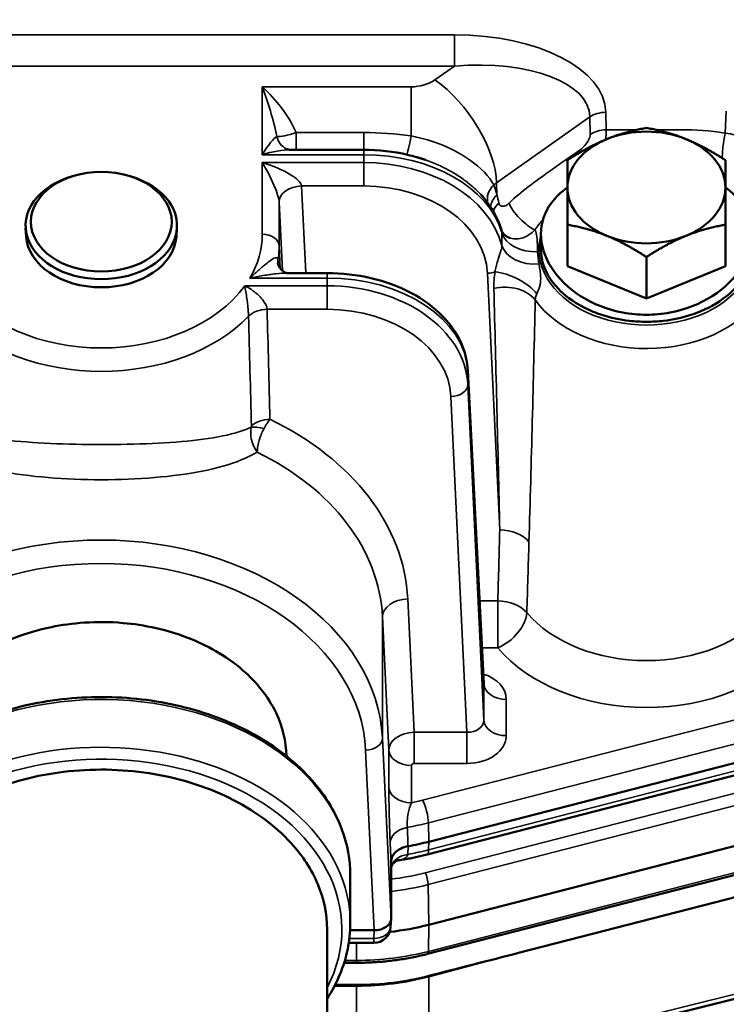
# Model space of a CAD drawing. Header units: inches. Extents: x 1 to 271, y 5 to 171.
# Tile 101 of 256: x 90.15 to 92.66, y 140.82 to 144.32. Entities that reach past the tile are written whole.
import ezdxf

# ---------------------------------------------------------------- set-up
doc = ezdxf.new("R2010")
doc.units = ezdxf.units.IN
doc.header["$LTSCALE"] = 8
doc.header["$MEASUREMENT"] = 0
for name, color, linetype, lineweight in [('Dimension (ANSI)', 7, 'Continuous', 25), ('Visible (ANSI)', 7, 'Continuous', 50), ('Visible Narrow (ANSI)', 7, 'Continuous', 35)]:
    doc.layers.add(name, color=color, linetype=linetype, lineweight=lineweight)
doc.styles.add('Dimension Text', font='tahoma.ttf')
doc.dimstyles.new('Dual Dimension', dxfattribs={"dimscale": 8, "dimtxt": 0.12, "dimasz": 0.098425, "dimexe": 0.125, "dimexo": 0.0625, "dimgap": 0.031496, "dimtad": 0, "dimtih": 1, "dimtoh": 1, "dimrnd": 1e-08, "dimzin": 4, "dimdsep": 46, "dimtxsty": 'Dimension Text', "dimcen": 0.09, "dimdle": 0.393701, "dimclrd": 256, "dimclre": 256, "dimclrt": 256, "dimadec": 0, "dimazin": 1, "dimtfac": 1, "dimtofl": 0, "dimtmove": 0, "dimatfit": 3, "dimfxl": 1, "dimtolj": 1, "dimtzin": 4, "dimlwd": -1, "dimlwe": -1, "dimarcsym": 0})

# ---------------------------------------------------------------- blocks, each defined once
blk = doc.blocks.new('*D8')
at = {"layer": 'Defpoints', "color": 0, "transparency": 16777216}
for p in [(31.1253, 157.8267), (31.1253, 142.633), (107.5398, 142.633)]:
    blk.add_point(p, dxfattribs=at)
at = {"layer": 'Dimension (ANSI)', "transparency": 16777216}
for p, q in [((31.1253, 143.133), (31.1253, 158.8267)), ((107.5398, 143.133), (107.5398, 158.8267)), ((31.9127, 157.8267), (64.5433, 157.8267)), ((106.7524, 157.8267), (74.1218, 157.8267))]:
    blk.add_line(p, q, dxfattribs=at)
for points in [[(31.9127, 157.9579), (31.9127, 157.6955), (31.1253, 157.8267)], [(106.7524, 157.9579), (106.7524, 157.6955), (107.5398, 157.8267)]]:
    blk.add_solid(points, dxfattribs=at)
at = {"layer": 'Dimension (ANSI)', "transparency": 16777216, "insert": (69.3326, 157.8267), "char_height": 0.96, "attachment_point": 5, "style": 'Dimension Text'}
blk.add_mtext('\\A1;{\\H3.0x;(}\\S76.41^ 1940.9 mm;{\\H3.0x;)}', dxfattribs=at)

msp = doc.modelspace()

# ---------------------------------------------------------------- linework, layer by layer
at = {"layer": 'Visible (ANSI)'}
for p, q in [((91.6367, 144.0963), (91.6366, 144.0963)), ((91.0313, 144.0152), (91.0312, 144.0152)), ((91.1074, 143.8581), (91.3692, 143.8581)), ((90.3623, 143.7713), (90.3568, 143.7701)), ((90.5103, 143.7713), (90.5158, 143.7701)), ((90.1694, 143.5494), (90.1675, 143.5796)), ((90.7032, 143.5494), (90.7051, 143.5796)), ((91.9988, 143.505), (91.9988, 143.5588)), ((92.0928, 143.444), (92.0928, 143.5918)), ((92.6548, 143.444), (92.6548, 143.5918)), ((92.0008, 143.5313), (92.0008, 143.5313)), ((92.3738, 143.3293), (92.3738, 143.477)), ((91.0962, 143.4197), (91.2392, 143.4197)), ((91.2392, 143.4197), (91.2392, 143.4197)), ((92.3738, 143.3293), (92.0928, 143.444)), ((92.6548, 143.444), (92.3738, 143.3293)), ((90.9679, 143.3621), (90.9679, 143.3621)), ((92.5429, 143.3045), (92.5429, 143.3045)), ((91.7389, 143.073), (91.7958, 141.9604)), ((91.8484, 142.6844), (91.8484, 142.6844)), ((91.9607, 142.616), (91.9607, 142.616)), ((91.423, 141.8588), (91.4231, 141.8588)), ((93.2941, 141.834), (91.6, 141.398)), ((93.3409, 141.8021), (91.5939, 141.3524)), ((91.6, 141.1028), (93.3789, 141.5606)), ((93.3748, 141.4571), (91.5959, 140.9992)), ((93.3789, 141.3785), (91.9191, 141.0028)), ((91.4662, 141.1256), (91.4662, 141.3273)), ((91.3213, 141.2779), (91.3213, 141.1082)), ((91.4662, 141.124), (91.4647, 141.0953)), ((91.4063, 141.0832), (91.3206, 141.0832)), ((91.4048, 141.0383), (91.316, 141.0383)), ((93.3728, 141.0097), (91.5939, 140.5679)), ((91.3435, 140.9677), (91.2995, 140.9677)), ((91.3435, 140.8888), (91.267, 140.8888))]:
    msp.add_line(p, q, dxfattribs=at)
for centre, radius, start, end in [((91.261, 142.1759), 0.19, 302.3453, 302.3553), ((91.4048, 141.0983), 0.06, 270, 357.0706)]:
    msp.add_arc(centre, radius, start, end, dxfattribs=at)
for centre, major_axis, ratio, start_param, end_param in [((92.3738, 143.7242), (-0.281, 0), 0.707107, 4.18879, 5.235988), ((92.3738, 143.7242), (-0.281, 0), 0.707107, 5.235988, 6.283185), ((92.3738, 143.7242), (0.281, 0), 0.707107, 0, 1.047198), ((91.0084, 143.7981), (0.1394, 0.0461), 0.275446, 0.694575, 0.694863), ((90.4363, 143.5883), (-0.2691, 0), 0.707107, 5.012411, 10.695553), ((92.3738, 143.7242), (-0.281, 0), 0.707107, 0, 1.047198), ((92.3738, 143.7242), (0.281, 0), 0.707107, 5.235988, 6.283185), ((90.4363, 143.5581), (0.2671, 0), 0.707107, 3.187323, 6.237455), ((92.3738, 143.7242), (0.281, 0), 0.707107, 4.18879, 5.235988), ((91.1437, 143.4621), (-0.0799, -0.0046), 0.730795, 6.27936, 6.282193), ((91.7357, 141.9608), (-0.0601, 0.0033), 0.673273, 3.212243, 3.212788), ((91.3435, 141.8964), (-0.75, 0), 0.707107, 1.817582, 1.919862), ((91.4062, 141.1256), (-0.06, 0.0001), 0.707105, 1.573232, 3.142811), ((91.3435, 141.6011), (0.75, 0), 0.707107, 4.869809, 5.061455), ((91.878, 141.0826), (-9.442, -2.4299), 0.008969, 1.539027, 1.572835), ((91.3758, 141.2878), (-0.6481, -0.0319), 0.613601, 1.4907, 1.89352)]:
    msp.add_ellipse(centre, major_axis=major_axis, ratio=ratio, start_param=start_param, end_param=end_param, dxfattribs=at)
msp.add_ellipse((90.4363, 143.6023), major_axis=(0.2503, 0), ratio=0.707107, dxfattribs=at)
for points, knots in [([(91.0084, 144.0821), (91.0085, 144.082), (91.0085, 144.0819), (91.0091, 144.0813), (91.0097, 144.0808), (91.0102, 144.0804)], [-0.001277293, -0.001277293, -0.001277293, -0.001277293, 0, 0, 0.007782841, 0.007782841, 0.007782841, 0.007782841]), ([(91.0091, 144.0799), (91.0089, 144.0806), (91.0087, 144.0812), (91.0084, 144.0819), (91.0084, 144.082), (91.0084, 144.0821)], [-0.007669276, -0.007669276, -0.007669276, -0.007669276, 0, 0, 0.001277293, 0.001277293, 0.001277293, 0.001277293]), ([(91.0937, 143.8619), (91.0981, 143.8597), (91.102, 143.8587), (91.1056, 143.8582), (91.1065, 143.8581), (91.107, 143.8581)], [0.00008476, 0.00008476, 0.00008476, 0.00008476, 0.06098463, 0.06098463, 0.09022549, 0.09022549, 0.09022549, 0.09022549]), ([(91.3692, 143.8581), (91.4219, 143.8581), (91.4751, 143.8519), (91.5464, 143.8353), (91.5672, 143.8293), (91.5874, 143.8224)], [0, 0, 0, 0, 0.4010461, 0.4010461, 0.5713722, 0.5713722, 0.5713722, 0.5713722]), ([(91.7844, 143.6998), (91.8146, 143.6674), (91.8381, 143.6303), (91.8548, 143.5848), (91.8569, 143.5783), (91.8588, 143.5718)], [0, 0, 0, 0, 0.4047348, 0.4047348, 0.4712333, 0.4712333, 0.4712333, 0.4712333]), ([(92.0928, 143.7237), (92.0701, 143.7077), (92.0194, 143.6597), (91.9988, 143.5984), (91.9988, 143.5588)], [0.8471903, 0.8471903, 0.8471903, 0.8471903, 1.1219974, 1.5707963, 1.5707963, 1.5707963, 1.5707963]), ([(92.7488, 143.5588), (92.7488, 143.5984), (92.7282, 143.6597), (92.6775, 143.7077), (92.6548, 143.7237)], [-1.5707963, -1.5707963, -1.5707963, -1.5707963, -1.1219974, -0.8470891, -0.8470891, -0.8470891, -0.8470891]), ([(91.8588, 143.5717), (91.8599, 143.5678), (91.862, 143.5637), (91.87, 143.5546), (91.8767, 143.5493), (91.8852, 143.5459)], [0, 0, 0, 0, 0.1034244, 0.1034244, 0.2143426, 0.2143426, 0.2143426, 0.2143426]), ([(91.9988, 143.5588), (91.9988, 143.5191), (92.0244, 143.4365), (92.132, 143.3303), (92.2616, 143.2794), (92.3458, 143.2717), (92.3738, 143.2717)], [1.570796, 1.570796, 1.570796, 1.570796, 2.019595, 2.468394, 2.917193, 3.141593, 3.141593, 3.141593, 3.141593]), ([(92.3738, 143.2717), (92.4019, 143.2717), (92.486, 143.2793), (92.6156, 143.3304), (92.7232, 143.4364), (92.7488, 143.5191), (92.7488, 143.5588)], [-3.141589, -3.141589, -3.141589, -3.141589, -2.917193, -2.468394, -2.019595, -1.570796, -1.570796, -1.570796, -1.570796]), ([(91.9988, 143.505), (91.9988, 143.4969), (91.9994, 143.4887), (92.0019, 143.471), (92.0041, 143.4615), (92.0153, 143.4253), (92.0313, 143.3945), (92.0802, 143.3436), (92.1102, 143.3182), (92.1743, 143.2863), (92.1946, 143.278), (92.2467, 143.2611), (92.2796, 143.254), (92.3336, 143.2478), (92.3539, 143.2466), (92.3946, 143.2467), (92.4148, 143.2478), (92.4684, 143.254), (92.5008, 143.2611), (92.5526, 143.2779), (92.5729, 143.2861), (92.6342, 143.3166), (92.6648, 143.341), (92.7196, 143.3977), (92.7338, 143.43), (92.7436, 143.4614), (92.7457, 143.471), (92.7482, 143.4887), (92.7488, 143.4969), (92.7488, 143.505)], [0, 0, 0, 0, 0.087775, 0.087775, 0.191925, 0.191925, 0.486663, 0.486663, 0.676212, 0.676212, 0.756351, 0.756351, 0.873523, 0.873523, 0.942997, 0.942997, 1.012112, 1.012112, 1.128023, 1.128023, 1.208169, 1.208169, 1.386354, 1.386354, 1.662858, 1.662858, 1.781547, 1.781547, 1.881508, 1.881508, 1.881508, 1.881508]), ([(91.0638, 143.4576), (91.064, 143.4557), (91.0644, 143.453), (91.0663, 143.4468), (91.0679, 143.443), (91.0733, 143.4345), (91.0777, 143.4299), (91.0845, 143.4248), (91.0868, 143.4234), (91.092, 143.4209), (91.0945, 143.4202), (91.0965, 143.4198), (91.0968, 143.4198), (91.0971, 143.4197)], [0, 0, 0, 0, 0.0391129, 0.0391129, 0.0857425, 0.0857425, 0.1503944, 0.1503944, 0.184546, 0.184546, 0.2366078, 0.2366078, 0.2533882, 0.2533882, 0.2533882, 0.2533882]), ([(91.2392, 143.4197), (91.2915, 143.4197), (91.3443, 143.4136), (91.4447, 143.3903), (91.4935, 143.3726), (91.5803, 143.3268), (91.6193, 143.298), (91.6816, 143.233), (91.7059, 143.1959), (91.7313, 143.1297), (91.7375, 143.1013), (91.7389, 143.073)], [0, 0, 0, 0, 0.398156, 0.398156, 0.804226, 0.804226, 1.216665, 1.216665, 1.623805, 1.623805, 1.904956, 1.904956, 1.904956, 1.904956]), ([(89.7786, 141.703), (89.7792, 141.7428), (89.7866, 141.7825), (89.815, 141.8611), (89.8365, 141.8996), (89.901, 141.9825), (89.9545, 142.0332), (90.0894, 142.1101), (90.1652, 142.1421), (90.3299, 142.1757), (90.4166, 142.1842), (90.587, 142.1693), (90.6715, 142.1529), (90.8209, 142.0919), (90.8905, 142.0532), (90.9858, 141.9653), (91.0276, 141.9187), (91.0807, 141.8071), (91.0932, 141.7551), (91.094, 141.703)], [0.017902, 0.017902, 0.017902, 0.017902, 0.43211, 0.43211, 0.865453, 0.865453, 1.425336, 1.425336, 1.844746, 1.844746, 2.157735, 2.157735, 2.392277, 2.392277, 2.568127, 2.568127, 2.667894, 2.667894, 2.74657, 2.74657, 2.74657, 2.74657]), ([(91.7958, 141.9603), (91.7959, 141.9594), (91.7961, 141.9586), (91.7962, 141.9584), (91.7962, 141.9584), (91.7962, 141.9584)], [0.00177972, 0.00177972, 0.00177972, 0.00177972, 0.05883667, 0.05883667, 0.06782315, 0.06782315, 0.06782315, 0.06782315]), ([(89.5736, 141.4197), (89.5794, 141.4382), (89.5865, 141.4565), (89.6236, 141.5386), (89.6668, 141.5989), (89.7774, 141.7076), (89.8455, 141.7556), (89.9993, 141.8342), (90.0853, 141.8646), (90.2662, 141.9044), (90.3611, 141.9138), (90.5503, 141.9109), (90.6445, 141.8985), (90.8229, 141.853), (90.9071, 141.8199), (91.0567, 141.7361), (91.1221, 141.6854), (91.227, 141.5715), (91.2667, 141.5084), (91.3112, 141.3887), (91.3213, 141.3333), (91.3213, 141.2779)], [6.504413, 6.504413, 6.504413, 6.504413, 6.592871, 6.592871, 6.907377, 6.907377, 7.228542, 7.228542, 7.552208, 7.552208, 7.876157, 7.876157, 8.200054, 8.200054, 8.524008, 8.524008, 8.847525, 8.847525, 9.167959, 9.167959, 9.424778, 9.424778, 9.424778, 9.424778]), ([(89.8843, 141.497), (89.9401, 141.5348), (90.0036, 141.5669), (90.1449, 141.6185), (90.2219, 141.6366), (90.4029, 141.6586), (90.5059, 141.6569), (90.7081, 141.6257), (90.8045, 141.5961), (90.9783, 141.5114), (91.0529, 141.4568), (91.152, 141.3482), (91.1841, 141.299), (91.2276, 141.1951), (91.2388, 141.1411), (91.2388, 141.087)], [0.000001, 0.000001, 0.000001, 0.000001, 0.589181, 0.589181, 1.211498, 1.211498, 2.000359, 2.000359, 2.806729, 2.806729, 3.631161, 3.631161, 4.222207, 4.222207, 4.811857, 4.811857, 4.811857, 4.811857]), ([(91.5267, 141.3821), (91.5181, 141.3806), (91.51, 141.378), (91.5026, 141.3746), (91.4952, 141.3712), (91.4886, 141.3669), (91.4832, 141.362), (91.4815, 141.3606), (91.4801, 141.3591), (91.4788, 141.3577), (91.4747, 141.3532), (91.4722, 141.349), (91.4706, 141.3457), (91.4677, 141.3398), (91.4662, 141.3335), (91.4662, 141.3273)], [-0.1978738, -0.1978738, -0.1978738, -0.1978738, -0.1576107, -0.1576107, -0.1576107, -0.1173748, -0.1173748, -0.1173748, -0.1052625, -0.1052625, -0.1052625, -0.0672901, -0.0672901, -0.0672901, 0, 0, 0, 0]), ([(91.4931, 141.3321), (91.4924, 141.332), (91.4907, 141.3317), (91.486, 141.3298), (91.4831, 141.3283), (91.476, 141.3231), (91.4718, 141.3184), (91.4679, 141.3114), (91.4669, 141.3093), (91.4662, 141.3073)], [0, 0, 0, 0, 0.0467682, 0.0467682, 0.096692, 0.096692, 0.1724483, 0.1724483, 0.2056457, 0.2056457, 0.2056457, 0.2056457]), ([(91.5939, 141.3524), (91.5873, 141.3507), (91.5807, 141.3491), (91.5674, 141.346), (91.5608, 141.3445), (91.5474, 141.3417), (91.5406, 141.3403), (91.5272, 141.3377), (91.5204, 141.3365), (91.5068, 141.3342), (91.5, 141.3331), (91.4932, 141.3321)], [4.3633231, 4.3633231, 4.3633231, 4.3633231, 4.3919106, 4.3919106, 4.4204981, 4.4204981, 4.4490855, 4.4490855, 4.477673, 4.477673, 4.5062604, 4.5062604, 4.5062604, 4.5062604]), ([(91.2388, 140.8401), (91.2567, 140.8678), (91.2719, 140.8964), (91.3087, 140.9847), (91.3213, 141.0464), (91.3213, 141.1082)], [2.7120309, 2.7120309, 2.7120309, 2.7120309, 2.8550958, 2.8550958, 3.1415927, 3.1415927, 3.1415927, 3.1415927]), ([(91.2388, 141.087), (91.2388, 140.9942), (91.2388, 140.9014), (91.2388, 140.8017), (91.2388, 140.7947), (91.2388, 140.7836), (91.2388, 140.7794), (91.2388, 140.774), (91.2388, 140.7727), (91.2388, 140.7709), (91.2388, 140.7703), (91.2388, 140.7694), (91.2388, 140.7691), (91.2388, 140.7642), (91.2388, 140.7565), (91.2384, 140.7317), (91.2376, 140.7131), (91.2329, 140.6388), (91.2252, 140.5833), (91.1858, 140.3986), (91.134, 140.2723), (90.9935, 140.0455), (90.9033, 139.9422), (90.6859, 139.7545), (90.5532, 139.6713), (90.2562, 139.5364), (90.0861, 139.4869), (89.7399, 139.4346), (89.5622, 139.4379), (89.336, 139.4372), (89.2862, 139.437), (89.2363, 139.4369)], [0, 0, 0, 0, 1, 1, 1.075, 1.075, 1.12, 1.12, 1.1335, 1.1335, 1.13975, 1.13975, 1.142875, 1.142875, 1.192876, 1.192876, 1.342913, 1.342913, 1.793946, 1.793946, 2.86993, 2.86993, 3.951644, 3.951644, 5.157489, 5.157489, 6.482522, 6.482522, 7.825877, 7.825877, 8.205865, 8.205865, 8.205865, 8.205865]), ([(91.5959, 140.9992), (91.5797, 140.9951), (91.5633, 140.9913), (91.5303, 140.9846), (91.5136, 140.9817), (91.48, 140.9766), (91.4631, 140.9745), (91.4291, 140.9711), (91.412, 140.9699), (91.3778, 140.9682), (91.3606, 140.9677), (91.3435, 140.9677)], [4.3633231, 4.3633231, 4.3633231, 4.3633231, 4.4331363, 4.4331363, 4.5029495, 4.5029495, 4.5727626, 4.5727626, 4.6425758, 4.6425758, 4.712389, 4.712389, 4.712389, 4.712389])]:
    msp.add_open_spline(points, degree=3, knots=knots, dxfattribs=at)
for points in [[(92.2333, 143.8963), (92.2985, 143.9229), (92.3738, 143.9359)], [(92.3738, 143.9359), (92.4491, 143.9229), (92.5143, 143.8963)], [(92.0928, 143.8212), (92.1681, 143.8697), (92.2333, 143.8963)], [(92.5143, 143.8963), (92.5795, 143.8697), (92.6548, 143.8212)], [(92.0928, 143.7242), (92.0928, 143.7775), (92.0928, 143.8212)], [(92.6548, 143.8212), (92.6548, 143.7775), (92.6548, 143.7242)], [(92.0928, 143.5918), (92.0928, 143.671), (92.0928, 143.7242)], [(92.6548, 143.7242), (92.6548, 143.671), (92.6548, 143.5918)], [(92.2333, 143.5522), (92.1681, 143.5788), (92.0928, 143.5918)], [(92.6548, 143.5918), (92.5795, 143.5788), (92.5143, 143.5522)], [(92.3738, 143.477), (92.2985, 143.5255), (92.2333, 143.5522)], [(92.5143, 143.5522), (92.4491, 143.5255), (92.3738, 143.477)]]:
    msp.add_rational_spline(points, [1, 1.0379548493, 1], degree=2, dxfattribs=at)
for points in [[(91.5884, 143.8222), (91.5787, 143.8255), (91.5689, 143.8286), (91.5591, 143.8314)], [(91.5884, 143.8222), (91.5881, 143.8223), (91.5878, 143.8224), (91.5875, 143.8225)], [(91.7929, 143.6904), (91.7903, 143.6935), (91.7875, 143.6966), (91.7845, 143.6998)], [(91.8588, 143.5717), (91.8588, 143.5718), (91.8588, 143.5718), (91.8588, 143.5718)], [(91.8862, 143.5452), (91.8858, 143.5454), (91.8855, 143.5455), (91.8851, 143.5457)], [(91.0639, 143.4566), (91.0639, 143.457), (91.0639, 143.4574), (91.0639, 143.4578)], [(91.4932, 141.3321), (91.4932, 141.3321), (91.4931, 141.3321), (91.4931, 141.3321)]]:
    msp.add_open_spline(points, degree=3, dxfattribs=at)
at = {"layer": 'Visible Narrow (ANSI)'}
for p, q in [((89.1812, 144.2669), (91.6914, 144.2669)), ((91.6914, 144.2669), (91.6914, 144.1558)), ((91.6914, 144.1558), (89.1812, 144.1558)), ((91.6223, 144.1069), (91.6914, 144.1558)), ((91.0084, 143.8406), (91.0084, 144.0821)), ((91.0084, 144.0821), (91.5375, 144.0821)), ((91.5375, 143.9073), (91.5375, 144.0821)), ((92.2294, 143.9915), (92.2307, 143.9291)), ((92.6539, 143.9166), (92.6576, 143.9954)), ((92.1729, 143.9749), (91.8414, 143.7405)), ((92.1741, 143.9125), (92.1729, 143.9749)), ((91.1289, 143.9192), (91.1289, 143.8581)), ((91.1289, 143.9192), (91.3692, 143.9192)), ((91.3692, 143.8581), (91.3692, 143.9192)), ((91.3692, 143.8406), (91.0084, 143.8406)), ((91.3692, 143.8581), (91.3692, 143.8406)), ((91.3692, 143.813), (91.3692, 143.8406)), ((91.0084, 143.5581), (91.0084, 143.813)), ((91.0084, 143.813), (91.3692, 143.813)), ((91.3692, 143.7296), (91.3692, 143.813)), ((91.6162, 143.7654), (91.6162, 143.7653)), ((91.8414, 143.7405), (91.8422, 143.6979)), ((91.1483, 143.7296), (91.1631, 143.4197)), ((91.3692, 143.7296), (91.1483, 143.7296)), ((91.4351, 143.726), (91.4351, 143.726)), ((91.4545, 143.7235), (91.4545, 143.7235)), ((91.08, 143.4282), (91.0683, 143.6731)), ((91.0683, 143.6731), (91.0683, 143.5171)), ((91.6162, 143.6741), (91.6162, 143.6741)), ((91.7649, 143.6714), (91.7649, 143.6712)), ((91.0683, 143.5171), (91.0723, 143.4364)), ((91.2392, 143.4197), (91.2392, 143.4022)), ((91.8525, 142.5067), (91.809, 143.4189)), ((91.2392, 143.4022), (90.9642, 143.4022)), ((91.2392, 143.3745), (91.2392, 143.4022)), ((90.9461, 143.3745), (91.2392, 143.3745)), ((91.2392, 143.2912), (91.2392, 143.3745)), ((91.2392, 143.2912), (91.0257, 143.2912)), ((91.7959, 141.9589), (91.7389, 143.0714)), ((91.7389, 143.0714), (91.7389, 143.0228)), ((91.7389, 143.0228), (91.7959, 141.8298)), ((91.7359, 141.7874), (91.679, 142.9804)), ((91.6858, 142.9809), (91.6858, 142.9809)), ((91.2617, 142.5866), (91.2617, 142.5866)), ((91.5256, 142.2614), (91.5483, 141.7874)), ((91.7808, 142.2541), (91.8456, 142.2541)), ((91.8456, 142.0874), (91.8456, 142.2541)), ((91.2027, 142.2094), (91.2027, 142.2095)), ((91.4583, 141.7238), (91.4357, 142.1978)), ((91.4357, 141.7658), (91.4357, 142.1978)), ((91.8456, 142.0874), (91.7893, 142.0874)), ((91.5784, 141.5461), (93.3294, 141.9967)), ((91.7959, 141.8298), (91.7959, 141.9589)), ((93.2974, 141.9024), (91.5989, 141.4653)), ((91.8758, 141.9043), (91.8758, 141.7752)), ((91.4249, 141.8501), (91.425, 141.8501)), ((91.5483, 141.7874), (91.7359, 141.7874)), ((91.5483, 141.7874), (91.5483, 141.6763)), ((91.5995, 141.3692), (93.2956, 141.8058)), ((91.7359, 141.7874), (91.7359, 141.6763)), ((91.4357, 141.7658), (91.4662, 141.1256)), ((91.5876, 141.2877), (93.3665, 141.7455)), ((91.4063, 141.0832), (91.3757, 141.7234)), ((91.4583, 141.5913), (91.4583, 141.7238)), ((93.3771, 141.7036), (91.5982, 141.2457)), ((91.5383, 141.6692), (91.5383, 141.5367)), ((91.7359, 141.6763), (91.5483, 141.6763)), ((91.5987, 141.0081), (93.3777, 141.4659)), ((91.6, 141.398), (91.5989, 141.4653)), ((91.5995, 141.3692), (91.6, 141.398)), ((91.5267, 141.3821), (91.5253, 141.3532)), ((91.5982, 141.2457), (91.6, 141.1028)), ((91.4048, 141.0545), (91.4063, 141.0832)), ((91.6, 141.1028), (91.5987, 141.0081)), ((91.3181, 141.0545), (91.4048, 141.0545)), ((91.3435, 141.0383), (91.3435, 140.9763)), ((91.4048, 141.0545), (91.4048, 141.0383)), ((93.3789, 141.0281), (91.6, 140.5862)), ((91.3021, 140.9763), (91.3435, 140.9763)), ((91.3435, 140.9677), (91.3435, 140.9763)), ((91.6, 140.9178), (91.9191, 141.0028)), ((91.6, 140.5862), (91.6, 140.9178)), ((91.265, 140.8849), (91.3435, 140.8849)), ((91.3435, 140.8888), (91.3435, 140.8849)), ((91.3435, 140.8849), (91.3435, 140.5553))]:
    msp.add_line(p, q, dxfattribs=at)
for centre, major_axis, ratio, start_param, end_param in [((91.6777, 143.9815), (0.5517, 0.0096), 0.51703, 0.001207, 1.537097), ((91.6777, 143.9269), (0.4944, 0.0584), 0.45472, 6.236904, 7.772794), ((91.5374, 144.167), (0.12, -0.0001), 0.707464, 4.7134, 5.498293), ((91.6223, 143.8877), (0.179, -0.2531), 0.5, 0.650386, 2.186276), ((90.4363, 142.4174), (2.5, 0), 0.680537, 1.335563, 1.335567), ((92.2967, 144.0605), (0.109, 0.1556), 0.471826, 1.786097, 1.7861), ((91.5562, 143.8292), (0.31, 0), 0.731799, 1.049606, 1.049928), ((91.7112, 143.8961), (-0.0739, -0.175), 0.341155, 4.035166, 4.035441), ((92.2294, 143.9369), (-0.08, -0.0016), 0.681927, 4.698911, 5.483804), ((90.4363, 142.0377), (2.69, 0), 0.731799, 1.341063, 1.341096), ((91.1289, 143.9337), (-0.0757, -0.0258), 0.172279, 0.374213, 1.512105), ((92.2307, 143.8745), (-0.08, -0.0016), 0.681927, 4.698912, 5.483804), ((92.6539, 143.8621), (0.0799, -0.0038), 0.681583, 0.684121, 1.603283), ((91.0084, 143.7981), (0.0571, 0.1073), 0.172453, 0.220909, 1.257425), ((91.1289, 143.9337), (-0.0351, -0.0719), 0.863166, 5.489229, 6.282527), ((91.5375, 143.9188), (-0.0156, -0.0785), 0.028254, 0.131344, 1.42978), ((91.8599, 143.8332), (-0.0739, -0.175), 0.341155, 4.619879, 4.620393), ((91.0084, 143.7981), (0.1394, 0.0461), 0.275446, 0.694863, 1.479972), ((91.3692, 143.4979), (-0.5, 0), 0.685377, 3.335431, 4.712389), ((92.187, 143.8138), (-0.0439, 0.0669), 0.532464, 0.668099, 0.784179), ((91.0084, 143.7705), (0.1394, -0.0461), 0.275446, 0.125731, 1.661621), ((91.0084, 143.7705), (0.0571, -0.1073), 0.172453, 0.348278, 1.884168), ((91.3692, 143.4485), (0.5, 0), 0.728836, 0.192683, 1.570796), ((91.261, 143.7819), (-0.1445, 0.1234), 0.578466, 4.326173, 4.326186), ((91.2933, 143.8198), (0.1445, -0.1234), 0.578466, 0.905406, 0.905663), ((91.7112, 143.8961), (-0.0739, -0.175), 0.341155, 5.360188, 5.360782), ((91.5562, 143.6996), (-0.12, 0), 0.770896, 4.852581, 4.854125), ((91.8599, 143.8332), (-0.0739, -0.175), 0.341155, 5.063974, 5.064369), ((91.8857, 143.6943), (-0.0724, -0.034), 0.805257, 5.133901, 6.138776), ((91.5374, 143.9478), (-0.43, -0.0062), 0.689084, 2.312721, 2.345957), ((91.1483, 143.675), (-0.0799, -0.0038), 0.681583, 4.679876, 6.249454), ((91.3692, 143.4076), (-0.44, 0), 0.731799, 3.176499, 4.712389), ((91.261, 143.7819), (-0.1445, 0.1234), 0.578466, 3.742694, 3.742699), ((91.8599, 143.8332), (-0.0739, -0.175), 0.341155, 5.555978, 5.556855), ((91.4199, 143.2755), (-0.69, 0), 0.738599, 4.180724, 4.181121), ((91.8987, 143.6599), (-0.0766, -0.0231), 0.782581, 5.281649, 5.997056), ((91.906, 143.6314), (0.0783, 0.0164), 0.758323, 2.206924, 2.730028), ((90.2622, 141.6005), (-1.5074, -2.2054), 0.239218, 2.9161, 2.951382), ((91.9421, 143.6305), (-0.056, 0.0572), 0.313049, 0.58491, 2.528515), ((91.9776, 143.5802), (-0.12, -0.0001), 0.705271, 0.193332, 1.649927), ((90.4363, 143.5581), (0.5721, 0), 0.707107, 5.887526, 6.283185), ((91.0084, 143.5156), (0.06, 0), 0.707107, 0.034907, 1.570796), ((92.3738, 143.505), (0.3821, 0), 0.707107, 2.94907, 6.475708), ((90.4363, 143.5171), (0.632, 0), 0.707107, 6.169783, 6.283185), ((91.9778, 143.5346), (-0.12, -0.0007), 0.691158, 0.188475, 1.683495), ((91.1437, 143.4621), (-0.0799, -0.0046), 0.730795, 6.129275, 6.27936), ((91.809, 143.4598), (-0.0599, -0.0029), 0.681583, 1.538283, 1.997836), ((91.8888, 143.3518), (0.1074, -0.0536), 0.453215, 0.749186, 2.297801), ((91.2392, 143.0595), (-0.5, 0), 0.685377, 3.176499, 4.712389), ((91.4199, 143.0296), (0.69, 0), 0.675615, 0.92905, 0.929059), ((90.4363, 143.5581), (0.5721, 0), 0.707107, 3.612459, 5.812319), ((91.2392, 143.0101), (0.5, 0), 0.728836, 0.034907, 1.570796), ((91.8714, 143.2891), (0.12, -0.0021), 0.669509, 0.47719, 1.920631), ((91.4199, 143.0296), (0.69, 0), 0.675615, 0.810766, 0.810803), ((91.4199, 143.2755), (-0.69, 0), 0.738599, 3.325147, 3.325184), ((92.2967, 143.33), (-0.1887, -0.0219), 0.679562, 5.919649, 5.919735), ((92.3738, 143.4641), (-0.442, 0), 0.707107, 0.464353, 2.698374), ((93.0835, 143.704), (0.75, 0), 0.68867, 3.97545, 3.975455), ((91.0257, 143.2366), (-0.08, -0.002), 0.681882, 4.695136, 5.669664), ((91.2392, 142.9692), (-0.44, 0), 0.731799, 3.176499, 4.712389), ((90.4363, 142.0377), (2.69, 0), 0.731799, 0.691033, 0.691037), ((90.4363, 143.5171), (-0.632, 0), 0.707107, 0.595622, 2.545971), ((91.8599, 143.1703), (-0.0739, -0.175), 0.341155, 4.30679, 4.306796), ((91.2392, 143.1033), (0.44, 0), 0.682414, 0.431742, 0.433384), ((91.679, 143.0699), (-0.0599, -0.0031), 0.730909, 3.832553, 3.841003), ((91.679, 143.0699), (0.0599, 0.0031), 0.730909, 0.044745, 0.047189), ((91.679, 143.0699), (0.0599, 0.0031), 0.730909, 6.247018, 6.282075), ((91.679, 143.0214), (0.0599, 0.0029), 0.681583, 4.679876, 6.249454), ((91.4199, 142.6126), (-0.69, 0), 0.738599, 4.05707, 4.057074), ((91.0355, 142.8453), (-0.08, -0.002), 0.681885, 4.695418, 5.656342), ((90.4363, 142.2336), (1.09, 0), 0.731799, 0.034907, 0.988771), ((91.4199, 142.6126), (-0.69, 0), 0.738599, 3.792307, 3.792314), ((90.9651, 142.8733), (-0.00185, -0.008), 0.556949, 1.462472, 2.006932), ((91.0348, 142.8409), (-0.0761, 0.0246), 0.249606, 5.059956, 5.822826), ((90.4363, 142.1722), (-1, 0), 0.734022, 3.176499, 4.124583), ((91.4199, 142.3667), (0.69, 0), 0.675615, 0.902818, 0.902819), ((91.4199, 142.3667), (0.69, 0), 0.675615, 0.667538, 0.667541), ((91.261, 142.4561), (-0.1445, 0.1234), 0.578466, 5.153519, 5.153567), ((91.4199, 142.0793), (0.88, 0), 0.731799, 0.910179, 0.91018), ((91.8525, 142.4249), (-0.12, 0.0033), 0.681861, 3.687194, 4.731117), ((90.4363, 141.7403), (1, 0), 0.730318, 0.034907, 3.106686), ((90.4363, 141.6994), (-0.94, 0), 0.731799, 3.176499, 6.248279), ((90.4363, 140.5823), (-2.5, 0), 0.733676, 4.521348, 4.521357), ((91.5256, 142.2), (-0.0899, -0.0043), 0.681583, 4.679876, 6.249454), ((91.8456, 142.1723), (-0.12, 0.0033), 0.681864, 3.698263, 4.730872), ((91.8456, 142.1723), (0.0918, 0.0773), 0.6074, 4.239199, 5.775088), ((92.3738, 142.3919), (0.495, 0), 0.707107, 3.679088, 5.74569), ((92.3738, 142.31), (-0.6149, 0), 0.707107, 0.537495, 2.604098), ((91.7357, 141.9042), (0.1401, 0.0002), 0.707105, 6.281967, 7.423037), ((91.7357, 141.9608), (-0.0601, 0.0033), 0.673273, 3.176621, 3.212243), ((91.8758, 141.9609), (-0.08, 0), 0.707107, 0.034907, 1.570796), ((90.4363, 141.2779), (0.885, 0), 0.707107, 0, 2.912958), ((91.8599, 141.8445), (-0.0739, -0.175), 0.341155, 4.426148, 4.42619), ((91.7357, 141.8319), (0.06, -0.0048), 0.737728, 4.773688, 6.343266), ((91.8758, 141.8318), (-0.08, 0), 0.707107, 0.034907, 1.570796), ((90.4363, 141.1082), (0.885, 0), 0.707107, 0, 2.580332), ((91.5483, 141.7258), (0.0899, 0.0038), 0.684505, 1.541817, 3.111395), ((91.7357, 141.7754), (-0.1401, 0.0002), 0.707105, 1.573232, 3.142811), ((90.4363, 141.087), (0.855, 0), 0.707107, 5.930929, 8.753913), ((91.3757, 141.7644), (0.0599, 0.0029), 0.681583, 4.679876, 6.249454), ((91.5383, 141.7258), (-0.08, 0), 0.707107, 0.034907, 1.570796), ((91.5483, 141.6692), (-0.01, 0), 0.707105, 4.714825, 6.284403), ((91.5383, 141.5933), (-0.08, 0), 0.707107, 0.034907, 1.570796), ((91.3435, 142.0024), (0.6868, 0), 0.707107, 4.999982, 5.061455), ((91.5784, 141.5036), (-0.015, 0.0581), 0.241845, 3.930816, 5.466706), ((91.3435, 141.9615), (-0.7468, 0), 0.707107, 1.814552, 1.919862), ((91.543, 141.3961), (-0.0799, -0.0038), 0.687128, 4.923124, 6.249213), ((91.5447, 141.2963), (-0.0799, 0.0041), 0.725666, 4.994617, 6.127954), ((91.3435, 141.8666), (0.7485, 0), 0.707107, 4.957792, 5.061455), ((91.579, 141.4105), (0.015, -0.0581), 0.241845, 0, 0.71941), ((91.3435, 141.762), (0.7138, 0), 0.707107, 4.88527, 5.061455), ((91.5876, 141.2658), (-0.0077, 0.03), 0.241845, 3.92209, 5.466706), ((91.3435, 141.7407), (-0.7448, 0), 0.707107, 1.736417, 1.919862), ((91.4048, 141.0983), (0.0599, -0.0031), 0.730909, 4.749774, 6.283185), ((91.3435, 141.504), (0.7464, 0), 0.707107, 4.712389, 5.061455), ((91.5881, 141.0293), (0.0077, -0.03), 0.241845, 0, 0.728137), ((91.3435, 141.4308), (0.75, 0), 0.727849, 4.712389, 5.061455), ((91.5562, 141.1071), (-0.31, 0), 0.682414, 1.412934, 1.413153), ((91.5589, 140.9976), (-0.0309, 0.116), 0.233383, 3.893911, 3.927719)]:
    msp.add_ellipse(centre, major_axis=major_axis, ratio=ratio, start_param=start_param, end_param=end_param, dxfattribs=at)
for points in [[(91.06, 143.9049), (91.0481, 143.9676), (91.0282, 144.0271), (91.0091, 144.0799)], [(91.0102, 144.0804), (91.0546, 144.0381), (91.101, 143.9841), (91.1289, 143.9192)], [(91.3692, 143.9192), (91.4256, 143.9192), (91.4822, 143.916), (91.5375, 143.9073)], [(91.8311, 143.7335), (91.8354, 143.7222), (91.8391, 143.7103), (91.8422, 143.6979)], [(92.0063, 143.6105), (91.9957, 143.5983), (91.9862, 143.586), (91.9776, 143.5736)], [(91.8599, 143.5639), (91.8599, 143.5665), (91.8595, 143.5692), (91.8588, 143.5717)], [(91.86, 143.5183), (91.8599, 143.5336), (91.8599, 143.5488), (91.8599, 143.5639)], [(91.9872, 143.4959), (91.9876, 143.4812), (91.9892, 143.4665), (91.9918, 143.4522)], [(91.0643, 143.4665), (91.0646, 143.4611), (91.0649, 143.4557), (91.0652, 143.4503)], [(91.8316, 143.3653), (91.8311, 143.3851), (91.8325, 143.4051), (91.8356, 143.4238)], [(91.8525, 142.5067), (91.846, 142.7921), (91.8389, 143.0784), (91.8316, 143.3653)], [(91.9786, 143.3241), (91.972, 143.036), (91.9648, 142.7493), (91.9562, 142.4645)], [(91.9839, 143.3457), (91.9806, 143.3382), (91.9785, 143.3311), (91.9786, 143.3241)], [(91.0257, 143.2912), (91.029, 143.1608), (91.0323, 143.0303), (91.0355, 142.8999)], [(90.9699, 142.8757), (90.9665, 143.006), (90.963, 143.1362), (90.9595, 143.2664)], [(91.0355, 142.8999), (91.0292, 142.8916), (91.0219, 142.8805), (91.0147, 142.8672)], [(91.8456, 142.2541), (91.8479, 142.3383), (91.8502, 142.4225), (91.8525, 142.5067)], [(91.9562, 142.4645), (91.9537, 142.3806), (91.9511, 142.2966), (91.9486, 142.2127)], [(91.5237, 141.449), (91.5247, 141.4267), (91.5257, 141.4044), (91.5267, 141.3821)], [(91.4662, 141.3273), (91.4652, 141.3496), (91.4641, 141.3719), (91.463, 141.3942)]]:
    msp.add_open_spline(points, degree=3, dxfattribs=at)
for points, knots in [([(92.1304, 143.8518), (92.1388, 143.8573), (92.1528, 143.8695), (92.1694, 143.8922), (92.1742, 143.9067), (92.1741, 143.9125)], [0, 0, 0, 0, 0.09006, 0.1501, 0.21014, 0.21014, 0.21014, 0.21014]), ([(92.2307, 143.9291), (92.2308, 143.9229), (92.2306, 143.9162), (92.2302, 143.9092), (92.2299, 143.9044), (92.2295, 143.8995), (92.229, 143.8945)], [-0.21014001, -0.21014001, -0.21014001, -0.21014001, -0.18885704, -0.18885704, -0.18885704, -0.17431932, -0.17431932, -0.17431932, -0.17431932]), ([(92.2307, 143.9291), (92.2541, 143.9295), (92.2897, 143.9292), (92.3252, 143.9288), (92.3374, 143.9287)], [-6.9938297, -6.9938297, -6.9938297, -6.9938297, -6.8151586, -6.7228024, -6.7228024, -6.7228024, -6.7228024]), ([(92.4095, 143.9289), (92.4383, 143.9291), (92.5191, 143.9299), (92.6017, 143.9274), (92.6528, 143.9169), (92.6539, 143.9166)], [-6.5395541, -6.5395541, -6.5395541, -6.5395541, -6.3196434, -5.9232312, -5.9149265, -5.9149265, -5.9149265, -5.9149265]), ([(92.6433, 143.8285), (92.6437, 143.8456), (92.6458, 143.8762), (92.651, 143.906), (92.6539, 143.9166)], [-0.09341784, -0.09341784, -0.09341784, -0.09341784, -0.03853185, 0, 0, 0, 0]), ([(91.5375, 143.9073), (91.577, 143.9001), (91.6538, 143.8773), (91.7653, 143.8148), (91.8163, 143.7629), (91.8311, 143.7335)], [-1.244545, -1.244545, -1.244545, -1.244545, -0.888961, -0.533376, 0, 0, 0, 0]), ([(91.8856, 143.6685), (91.9081, 143.6905), (91.9547, 143.7287), (92.0367, 143.7868), (92.0953, 143.8287), (92.1304, 143.8518)], [-0.8836879, -0.8836879, -0.8836879, -0.8836879, -0.6312057, -0.3787234, 0, 0, 0, 0]), ([(91.7845, 143.6999), (91.7836, 143.7008), (91.7827, 143.7018), (91.7818, 143.7027), (91.7693, 143.7158), (91.7551, 143.7286), (91.7395, 143.7409), (91.7367, 143.743), (91.7339, 143.7452), (91.731, 143.7474), (91.7251, 143.7518), (91.719, 143.7561), (91.7127, 143.7604), (91.6914, 143.7748), (91.6681, 143.7881), (91.6432, 143.7998), (91.6406, 143.8011), (91.6379, 143.8023), (91.6352, 143.8035), (91.6201, 143.8104), (91.6044, 143.8166), (91.5884, 143.8222)], [0.2790298, 0.2790298, 0.2790298, 0.2790298, 0.2936922, 0.2936922, 0.2936922, 0.4970685, 0.4970685, 0.4970685, 0.5333764, 0.5333764, 0.5333764, 0.6080486, 0.6080486, 0.6080486, 0.8618859, 0.8618859, 0.8618859, 0.8889607, 0.8889607, 0.8889607, 1.0411949, 1.0411949, 1.0411949, 1.0411949]), ([(92.6578, 143.7216), (92.657, 143.7231), (92.656, 143.7252), (92.6551, 143.7275), (92.6548, 143.7281)], [-0.24048486, -0.24048486, -0.24048486, -0.24048486, -0.23119107, -0.22779946, -0.22779946, -0.22779946, -0.22779946]), ([(91.8494, 143.6694), (91.8508, 143.6631), (91.8568, 143.656), (91.8715, 143.6575), (91.8811, 143.6641), (91.8856, 143.6685)], [0, 0, 0, 0, 0.0751687, 0.1252811, 0.1753935, 0.1753935, 0.1753935, 0.1753935]), ([(91.9776, 143.5736), (91.9649, 143.5603), (91.9355, 143.5405), (91.903, 143.5396), (91.8879, 143.5446), (91.8862, 143.5452)], [-0.1753935, -0.1753935, -0.1753935, -0.1753935, -0.1252811, -0.0751687, -0.0683855, -0.0683855, -0.0683855, -0.0683855]), ([(91.9776, 143.5736), (91.9778, 143.5732), (91.9781, 143.5728), (91.9785, 143.5719), (91.9788, 143.5714), (91.9794, 143.5699), (91.9799, 143.5688), (91.9807, 143.5664), (91.9811, 143.5651), (91.9818, 143.5623), (91.9821, 143.5609), (91.9835, 143.5544), (91.9842, 143.5485), (91.985, 143.5405), (91.9851, 143.539), (91.9857, 143.532), (91.986, 143.5262), (91.9865, 143.5144), (91.9868, 143.5085), (91.987, 143.5003), (91.9871, 143.4981), (91.9872, 143.4959)], [0.2906725, 0.2906725, 0.2906725, 0.2906725, 0.3030098, 0.3030098, 0.3163727, 0.3163727, 0.3430985, 0.3430985, 0.3698243, 0.3698243, 0.3965501, 0.3965501, 0.4835078, 0.4835078, 0.5034533, 0.5034533, 0.5730127, 0.5730127, 0.6391272, 0.6391272, 0.6638082, 0.6638082, 0.6638082, 0.6638082]), ([(91.8356, 143.4238), (91.8368, 143.4306), (91.8395, 143.4438), (91.844, 143.4614), (91.8487, 143.4767), (91.8533, 143.4896), (91.8584, 143.504), (91.8601, 143.5127), (91.86, 143.5183)], [-0.5804618, -0.5804618, -0.5804618, -0.5804618, -0.4975387, -0.4146156, -0.3316925, -0.2487694, -0.1658462, 0, 0, 0, 0]), ([(90.9642, 143.4022), (90.9642, 143.4022), (90.9643, 143.4023), (90.9696, 143.4069), (90.9797, 143.4159), (90.9939, 143.4287), (91.0072, 143.4404), (91.0238, 143.4546), (91.042, 143.4687), (91.0587, 143.4768), (91.0639, 143.4719), (91.0643, 143.4665)], [-0.0009779, -0.0009779, -0.0009779, -0.0009779, 0, 0, 0.0732543, 0.1465085, 0.2197628, 0.2930171, 0.4395256, 0.5860341, 0.7325427, 0.7325427, 0.7325427, 0.7325427]), ([(91.0962, 143.4197), (91.0841, 143.4197), (91.0639, 143.4183), (91.0347, 143.4146), (91.0118, 143.4111), (90.9884, 143.4069), (90.9725, 143.4038), (90.9644, 143.4022), (90.9643, 143.4022), (90.9642, 143.4022)], [-0.4357715, -0.4357715, -0.4357715, -0.4357715, -0.2930171, -0.2197628, -0.1465085, -0.0732543, 0, 0, 0.0009779, 0.0009779, 0.0009779, 0.0009779]), ([(91.9918, 143.4522), (91.993, 143.4455), (91.9941, 143.439), (91.996, 143.4259), (91.9968, 143.4193), (91.9974, 143.4125), (91.9974, 143.412), (91.9979, 143.4056), (91.998, 143.4001), (91.9978, 143.3947), (91.9978, 143.3944), (91.9976, 143.3893), (91.9971, 143.3847), (91.9963, 143.38), (91.9962, 143.3796), (91.9952, 143.3747), (91.9941, 143.3707), (91.9928, 143.3667), (91.9927, 143.3665), (91.9913, 143.3623), (91.9898, 143.3587), (91.9868, 143.3519), (91.9853, 143.3487), (91.9839, 143.3457)], [0, 0, 0, 0, 0.0759424, 0.0759424, 0.1584238, 0.1584238, 0.1658462, 0.1658462, 0.244119, 0.244119, 0.2487694, 0.2487694, 0.3235148, 0.3235148, 0.3316925, 0.3316925, 0.4096729, 0.4096729, 0.4146156, 0.4146156, 0.4975387, 0.4975387, 0.5804618, 0.5804618, 0.5804618, 0.5804618]), ([(90.9461, 143.3745), (90.9462, 143.3745), (90.9462, 143.3745), (90.9624, 143.3665), (90.9857, 143.3509), (91.0157, 143.3199), (91.0251, 143.3008), (91.0257, 143.2912)], [-0.587043, -0.587043, -0.587043, -0.587043, -0.5860823, -0.5860823, -0.3516494, -0.2344329, 0, 0, 0, 0]), ([(90.9595, 143.2664), (90.9595, 143.2699), (90.9593, 143.2741), (90.9588, 143.2832), (90.9584, 143.2882), (90.9576, 143.2975), (90.9571, 143.3016), (90.9559, 143.3123), (90.9551, 143.3189), (90.9541, 143.3268), (90.9539, 143.3281), (90.9526, 143.3374), (90.9514, 143.3453), (90.9488, 143.3604), (90.9475, 143.3676), (90.9461, 143.3744), (90.9461, 143.3745), (90.9461, 143.3745)], [0, 0, 0, 0, 0.084987, 0.084987, 0.1693581, 0.1693581, 0.2344329, 0.2344329, 0.331952, 0.331952, 0.3516494, 0.3516494, 0.4701349, 0.4701349, 0.5860823, 0.5860823, 0.587043, 0.587043, 0.587043, 0.587043]), ([(89.9033, 142.8714), (89.9369, 142.8566), (90.0159, 142.8352), (90.1663, 142.8176), (90.3427, 142.8099), (90.5299, 142.8098), (90.7651, 142.8203), (90.9021, 142.8419), (90.9693, 142.8714)], [0.593416, 0.593416, 0.593416, 0.593416, 1.127301, 1.661185, 2.19507, 2.728954, 3.262839, 4.330608, 4.330608, 4.330608, 4.330608]), ([(90.9908, 142.783), (90.9908, 142.7831), (90.9907, 142.7833), (90.9906, 142.7834), (90.9852, 142.7903), (90.9807, 142.7981), (90.9736, 142.814), (90.971, 142.822), (90.9692, 142.8309), (90.9691, 142.8317), (90.9688, 142.8331), (90.9687, 142.8337), (90.9676, 142.8405), (90.9671, 142.8468), (90.9673, 142.8586), (90.9679, 142.8641), (90.9691, 142.8701), (90.9692, 142.8707), (90.9693, 142.8714)], [-0.00013929, -0.00013929, -0.00013929, -0.00013929, 0, 0, 0, 0.00835896, 0.00835896, 0.01598601, 0.01598601, 0.01671792, 0.01671792, 0.01727589, 0.01727589, 0.02303452, 0.02303452, 0.02816324, 0.02816324, 0.02879315, 0.02879315, 0.02879315, 0.02879315]), ([(91.0147, 142.8672), (91.0118, 142.862), (91.0092, 142.8566), (91.0068, 142.8511), (91.0065, 142.8506), (91.0063, 142.85), (91.006, 142.8494), (91.0038, 142.8442), (91.0018, 142.839), (91, 142.8339), (90.9997, 142.8331), (90.9994, 142.8323), (90.9992, 142.8314), (90.9968, 142.8242), (90.9949, 142.817), (90.9935, 142.8102), (90.992, 142.8027), (90.9911, 142.7956), (90.9909, 142.7892), (90.9908, 142.7872), (90.9908, 142.7852), (90.9908, 142.7833), (90.9908, 142.7832), (90.9908, 142.7831), (90.9908, 142.783)], [-0.02879315, -0.02879315, -0.02879315, -0.02879315, -0.0235823, -0.0235823, -0.0235823, -0.02303452, -0.02303452, -0.02303452, -0.01807156, -0.01807156, -0.01807156, -0.01727589, -0.01727589, -0.01727589, -0.01021076, -0.01021076, -0.01021076, -0.00243195, -0.00243195, -0.00243195, 0, 0, 0, 0.00013929, 0.00013929, 0.00013929, 0.00013929]), ([(90.9908, 142.783), (90.921, 142.7421), (90.7788, 142.7049), (90.5341, 142.6844), (90.3384, 142.6846), (90.154, 142.6998), (89.9981, 142.7304), (89.9163, 142.7628), (89.8818, 142.783)], [-4.320156, -4.320156, -4.320156, -4.320156, -3.262839, -2.728954, -2.19507, -1.661185, -1.127301, -0.603869, -0.603869, -0.603869, -0.603869]), ([(91.463, 141.3942), (91.4623, 141.4093), (91.4609, 141.4461), (91.4589, 141.5207), (91.4583, 141.5692), (91.4583, 141.5913)], [0, 0, 0, 0, 0.1585401, 0.3170802, 0.5548903, 0.5548903, 0.5548903, 0.5548903]), ([(91.5383, 141.5367), (91.5334, 141.5262), (91.527, 141.5041), (91.5231, 141.4713), (91.5231, 141.4555), (91.5237, 141.449)], [-0.5548903, -0.5548903, -0.5548903, -0.5548903, -0.3170802, -0.1585401, 0, 0, 0, 0]), ([(91.5253, 141.3532), (91.5248, 141.3482), (91.5191, 141.3395), (91.5044, 141.334), (91.4947, 141.3324), (91.4932, 141.3321)], [0, 0, 0, 0, 0.1265696, 0.2531392, 0.2764753, 0.2764753, 0.2764753, 0.2764753]), ([(91.2388, 141.087), (91.2388, 140.9809), (91.2388, 140.8749), (91.2388, 140.1629), (90.5432, 139.671), (89.5363, 139.671), (89.3863, 139.671), (89.2363, 139.671)], [0.0737002, 0.0737002, 0.0737002, 0.0737002, 0.1842505, 0.1842505, 0.8157495, 0.8157495, 0.9262998, 0.9262998, 0.9262998, 0.9262998])]:
    msp.add_open_spline(points, degree=3, knots=knots, dxfattribs=at)

# ---------------------------------------------------------------- dimensions: what is measured, and where the dimension line sits
at = {"layer": 'Dimension (ANSI)'}
dim = msp.add_linear_dim(base=(31.1253, 157.8267), p1=(107.5398, 142.633), p2=(31.1253, 142.633), angle=180, text='{\\H3.0x;(}\\S<>^ 1940.9 mm;{\\H3.0x;)}', dimstyle='Dual Dimension', override={"dimgap": 0.031496, "dimtih": 0, "dimtoh": 0, "dimdec": 2, "dimpost": '\\X', "dimtol": 0, "dimlim": 0, "dimtp": 0, "dimtm": 0, "dimtdec": 2, "dimatfit": 1}, dxfattribs=at)
dim.commit()
dim.dimension.update_dxf_attribs({"geometry": '*D8', "text_midpoint": (69.3326, 157.8267), "dimtype": 160})

doc.saveas('drawing.dxf')
